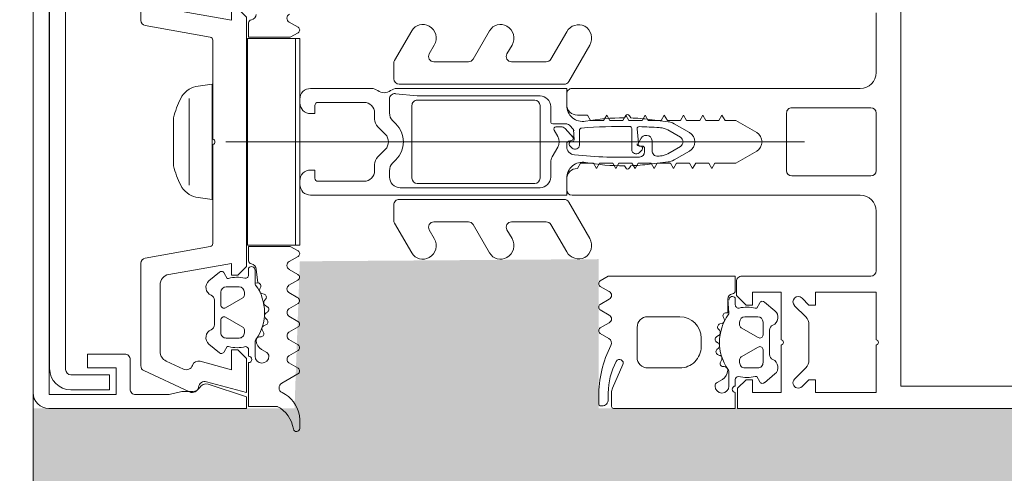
# Model space of a CAD drawing. Header units: millimetres. Extents: x 56389 to 130899, y 36187 to 101460.
# Tile 59 of 134: x 60380 to 60473, y 54293 to 54336. Entities that reach past the tile are written whole.
import ezdxf

# ---------------------------------------------------------------- set-up
doc = ezdxf.new("R2010")
doc.units = ezdxf.units.MM
for name, color, linetype, lineweight in [('Импосты витража', 7, 'Continuous', 9), ('Обобщенные модели', 7, 'Continuous', 9), ('Штриховка поверхностей', 7, 'Continuous', 9), ('Элементы узлов', 7, 'Continuous', 9)]:
    doc.layers.add(name, color=color, linetype=linetype, lineweight=lineweight)

# ---------------------------------------------------------------- blocks, each defined once
blk = doc.blocks.new('Rectangular Mullion - HI_CovCap-20mm_Mull-105mm-V43-ВКК_01_К4_З_ЭОМ_кабель_')
at = {"layer": 'Элементы узлов', "color": 254, "true_color": 0xcccccc}
for p, q in [((22.9, 136), (22.9, 59.396)), ((25, 136), (25, 59.396)), ((-2.7, 54), (2.7, 54)), ((-3.2, 46.1), (-3.2, 53.5)), ((3.2, 53.5), (3.2, 46.1)), ((12.6, 41.4), (12.6, 53.5)), ((-5, 25.5), (-5, 52.5)), ((5, 52.5), (5, 25.5)), ((0, 47.274), (0, -6.94)), ((15.361, 46.346), (16.421, 47.407)), ((17.128, 47.7), (20.472, 47.7)), ((21.179, 47.407), (22.239, 46.346)), ((2.7, 45.6), (-2.7, 45.6)), ((15.02, 43.541), (15.837, 44.514)), ((21.764, 44.513), (22.58, 43.541)), ((16.9, 43.4), (18.1, 43.4)), ((17.65, 43.999), (19.951, 43.999)), ((19.5, 43.4), (20.7, 43.4)), ((16.4, 41.7), (16.4, 42.9)), ((18.36, 42.95), (17.436, 41.35)), ((20.164, 41.35), (19.24, 42.95)), ((21.2, 42.9), (21.2, 41.7)), ((14.64, 40.799), (15.291, 40.799)), ((17.176, 41.2), (16.9, 41.2)), ((20.7, 41.2), (20.424, 41.2)), ((22.295, 40.799), (22.9, 40.799)), ((16.456, 39.677), (16.594, 39.747)), ((21.07, 39.622), (21.078, 39.766)), ((22.9, 40.199), (21.616, 40.199)), ((17.02, 39.557), (17.073, 39.357)), ((17.564, 39.212), (17.671, 39.308)), ((18.156, 39.231), (18.256, 39.058)), ((18.767, 39.045), (18.846, 39.166)), ((19.334, 39.217), (19.476, 39.076)), ((19.973, 39.195), (20.018, 39.332)), ((20.476, 39.508), (20.662, 39.401)), ((22.272, 39.587), (22.554, 39.099)), ((19.2, 37.599), (18.4, 37.599)), ((-0.866, 36.5), (-1.697, 35.06)), ((1.698, 35.06), (0.866, 36.5)), ((-1.115, 34.468), (-0.433, 35.65)), ((0.433, 35.65), (1.116, 34.468)), ((16.4, 35.599), (16.4, 32.599)), ((21.2, 32.599), (21.2, 35.599)), ((-1.887, 34.493), (-2.101, 32.752)), ((2.101, 32.752), (1.887, 34.493)), ((-1.333, 33.675), (-1.326, 33.78)), ((1.326, 33.78), (1.333, 33.675)), ((-0.6, 32.5), (-0.6, 32.419)), ((0.844, 33), (-0.1, 33)), ((0.6, 32.3), (0.927, 32.3)), ((1.018, 31.783), (0.742, 32.059)), ((17.4, 31.599), (20.2, 31.599)), ((-2.238, 30.995), (-2.45, 30.873)), ((-2.45, 30.527), (-2.25, 30.411)), ((-1.246, 31.1), (0.735, 31.1)), ((2.45, 30.873), (2.239, 30.995)), ((2.25, 30.411), (2.45, 30.527)), ((23.101, 29.286), (20.892, 30.269)), ((14.041, 28.994), (13.553, 28.149)), ((15.239, 28.149), (14.751, 28.994)), ((16.246, 28.994), (15.758, 28.149)), ((17.444, 28.149), (16.956, 28.994)), ((18.426, 28.95), (17.964, 28.149)), ((24.8, 29.2), (23.508, 29.2)), ((23.55, 28.9), (24.16, 28.9)), ((24.56, 28), (23.89, 28)), ((24.76, 28.3), (24.76, 28.2)), ((-9.074, 27.169), (-5.65, 25.192)), ((5.65, 25.192), (9.074, 27.169)), ((0.3, 26.2), (-1.088, 26.2)), ((-7.75, 23.518), (-10.327, 25.006)), ((-3.5, 25), (-4.5, 25)), ((0.433, 25), (0.2, 25)), ((0.342, 25.276), (0.583, 25.517)), ((4.5, 25), (3.5, 25)), ((10.328, 25.006), (7.75, 23.518)), ((-5.4, 9.3), (-5.4, 24.759)), ((-1.7, 23.7), (-1.7, 24.9)), ((-1.4, 24.493), (-1.4, 23.993)), ((-1.1, 23.82), (-0.5, 24.166)), ((0.5, 24.166), (1.422, 23.634)), ((5.4, 24.759), (5.4, 9.3)), ((-7.5, 19.84), (-7.5, 23.085)), ((-3.3, 23.5), (-1.9, 23.5)), ((1.922, 23.5), (3.3, 23.5)), ((7.5, 23.085), (7.5, 19.84)), ((-3.4, 22.5), (3.4, 22.5)), ((4.3, 22.5), (4.3, 9.4)), ((-3.9, 22), (-3.9, 11)), ((3.9, 11), (3.9, 22)), ((-9.074, 19.882), (-8.25, 19.407)), ((8.25, 19.407), (9.074, 19.882)), ((-7.75, 16.231), (-10.411, 17.767)), ((10.411, 17.767), (7.75, 16.231)), ((-7.5, 12.553), (-7.5, 15.798)), ((7.5, 15.798), (7.5, 12.553)), ((-9.074, 12.596), (-8.25, 12.12)), ((8.25, 12.12), (9.074, 12.596)), ((-7.616, 8.867), (-10.411, 10.481)), ((3.4, 10.5), (-3.4, 10.5)), ((10.411, 10.481), (7.616, 8.867)), ((-5.9, 8.8), (-7.366, 8.8)), ((-2.708, 8.4), (-4.018, 8.4)), ((-1.697, 8.997), (-2.001, 8.693)), ((2.001, 8.693), (1.697, 8.997)), ((3.3, 8.4), (2.709, 8.4)), ((7.366, 8.8), (5.9, 8.8)), ((-1.421, 7.293), (-0.707, 8.007)), ((0.707, 8.007), (1.422, 7.293)), ((-5, 1), (-5, 6.7)), ((-2.7, 7), (-2.128, 7)), ((2.129, 7), (2.7, 7)), ((-3.7, 1.7), (-3.7, 6)), ((3.7, 6), (3.7, 1.7)), ((-3.65, 0), (-4, 0)), ((4, 0), (3.65, 0)), ((-10.747, -0.16), (-11.226, -0.994)), ((10.747, -0.16), (11.226, -0.994)), ((11.963, -0.985), (12.438, -0.173)), ((12.956, -0.174), (13.454, -1.028)), ((14.137, -1.029), (14.638, -0.173)), ((15.156, -0.172), (15.654, -1.019)), ((16.341, -1.029), (16.838, -0.174)), ((17.356, -0.172), (17.854, -1.019)), ((18.534, -1.019), (19.035, -0.172)), ((19.552, -0.172), (20.05, -1.019)), ((20.732, -1.019), (21.235, -0.172)), ((21.754, -0.176), (22.626, -1.698)), ((25.988, -0.011), (26.872, -0.011)), ((13.794, -3.747), (13.656, -3.677)), ((14.273, -3.357), (14.22, -3.558)), ((14.871, -3.308), (14.764, -3.212)), ((15.456, -3.058), (15.356, -3.232)), ((16.046, -3.166), (15.967, -3.045)), ((16.676, -3.076), (16.534, -3.217)), ((17.218, -3.332), (17.173, -3.195)), ((17.862, -3.401), (17.676, -3.508)), ((18.278, -3.766), (18.27, -3.622)), ((19.754, -3.099), (19.472, -3.587)), ((18.816, -4.199), (20.1, -4.199)), ((12.491, -4.799), (11.84, -4.799)), ((14.376, -5.2), (14.1, -5.2)), ((15.56, -6.95), (14.636, -5.35)), ((17.364, -5.35), (16.44, -6.95)), ((17.9, -5.2), (17.624, -5.2)), ((20.1, -4.799), (19.495, -4.799)), ((13.6, -5.7), (13.6, -6.9)), ((18.4, -6.9), (18.4, -5.7)), ((-9.528, -8.15), (-0.25, -8.15)), ((0.25, -8.15), (9.528, -8.15)), ((13.037, -8.514), (12.22, -7.541)), ((14.1, -7.4), (15.3, -7.4)), ((17.151, -7.999), (14.849, -7.999)), ((16.7, -7.4), (17.9, -7.4)), ((19.78, -7.541), (18.963, -8.514)), ((-10.897, -14.487), (-9.823, -8.398)), ((9.823, -8.398), (10.897, -14.487)), ((4.076, -10.357), (-4.076, -10.357)), ((21.312, -10.889), (20.551, -12.523)), ((21.452, -14.611), (23.444, -10.341)), ((-2.25, -11.834), (2.25, -11.834)), ((19.644, -13.1), (13.42, -13.1)), ((-20.999, -14.9), (-11.389, -14.9)), ((11.389, -14.9), (20.999, -14.9)), ((20.4, -15.9), (23.2, -15.9)), ((21.35, -21.946), (-21.35, -21.946)), ((-21.25, -23.446), (21.25, -23.446))]:
    blk.add_line(p, q, dxfattribs=at)
at = {"layer": 'Элементы узлов', "color": 254, "true_color": 0xcccccc, "flags": 128}
for points in [[(22.9, 61), (22.9, 57.792), (22.9, 56.3), (11.198, 56.3), (-11.198, 56.3), (-22.9, 56.3), (-22.9, 57.792), (-22.9, 61)], [(25, 61), (25, 57.792), (25, 41), (23.1, 41), (22.3, 41.8), (22.3, 42.4), (23.5, 42.4), (23.5, 45.1), (19.05, 45.1)], [(-6.5, 54), (-11.198, 54), (-12.1, 54)], [(12.1, 54), (11.198, 54), (6.5, 54)], [(18.55, 54), (14.1, 54), (14.1, 48.3), (15.3, 48.3), (15.3, 47.7), (14.654, 47.054)], [(22.946, 47.054), (22.3, 47.7), (22.3, 48.3), (23.5, 48.3), (23.5, 54), (19.05, 54)], [(18.55, 45.1), (14.1, 45.1), (14.1, 42.4), (15.3, 42.4), (15.3, 41.8), (14.4, 40.9), (13.1, 40.9)], [(-0.866, 42.8), (-2, 40.836), (-2, 39.836), (-2.5, 39.547), (-2, 39.259), (-2, 38.036), (-2.5, 37.747), (-2, 37.459), (-2, 36.236), (-2.5, 35.947), (-2, 35.659), (-2, 34.436), (-2.5, 34.147), (-2, 33.859), (-2, 32.636), (-2.5, 32.347), (-2, 32.059), (-2, 30.836), (-2.5, 30.547), (-2, 30.259), (-2, 29.036), (-2.5, 28.747), (-2, 28.459), (-2, 27.236), (-2.5, 26.947), (-2.5, 26)], [(2.5, 26), (2, 26.289), (2, 27.511), (2.5, 27.8), (2, 28.089), (2, 29.311), (2.5, 29.6), (2, 29.889), (2, 31.111), (2.5, 31.4), (2, 31.689), (2, 32.911), (2.5, 33.2), (2, 33.489), (2, 34.711), (2.5, 35), (2, 35.289), (2, 36.511), (2.5, 36.8), (2, 37.089), (2, 38.311), (2.5, 38.6), (2, 38.889), (2, 40.836), (0.866, 42.8)], [(15.6, 42.672), (15.6, 42.799), (15.1, 43.088)], [(22.5, 43.088), (22, 42.799), (22, 42.672)], [(13.033, 28.149), (12.6, 28.899), (12.6, 40.799), (13.954, 40.799)], [(23.5, 40.799), (25, 40.799), (25, 29.4)], [(16.048, 40.199), (14.748, 40.099), (16.02, 40.099), (16.02, 39.944)], [(-0.35, 31.986), (0.1, 31.727), (-1.227, 31.6)], [(0.401, 31.8), (0.4, 31.9), (0.4, 32.1)], [(-3.409, 25), (-5, 25), (-5, 9.1)], [(-1.553, 25.254), (-1.165, 25.641), (-0.2, 25.7), (-0.417, 25.6), (-1.253, 24.846)], [(-0.1, 25.3), (-0.1, 25.4), (0, 25.417)], [(5, 1), (5, 25), (3.409, 25)], [(-4.515, 8.952), (-4.3, 11), (-4.3, 22.5)], [(-2.65, 1), (-2.65, 1.4), (-3.4, 1.4)], [(3.4, 1.4), (2.65, 1.4), (2.65, 1)], [(-11.154, -4.799), (-9.8, -4.799), (-9.8, -0.904), (-10.226, -0.16)], [(11.154, -4.799), (9.8, -4.799), (9.8, -0.904), (10.226, -0.16)], [(24.8, -2.109), (24.8, -4.799), (20.7, -4.799)], [(12.03, -4.199), (13.248, -4.199), (13.22, -3.944), (11.948, -4.099)], [(12.436, -12.274), (11.4, -6.4), (12.5, -6.4), (12.5, -5.8), (11.7, -5), (-11.7, -5), (-12.5, -5.8), (-12.5, -6.4), (-11.4, -6.4), (-12.436, -12.274)], [(22.497, -8.745), (23.5, -5), (20.3, -5), (19.5, -5.8), (19.5, -6.4), (21.365, -6.4), (20.576, -9.345)], [(22.734, -8.584), (23.899, -5), (25, -5), (25, -23.501)], [(12.3, -7.088), (12.8, -6.799), (12.8, -6.672)], [(19.2, -6.672), (19.2, -6.799), (19.7, -7.088)], [(5.2, -9.739), (5.4, -8.207), (-5.4, -8.207), (-5.2, -9.738)], [(23.7, -15.4), (23.7, -12.244), (23.4, -11.062), (23.4, -10.012)], [(-19.9, -16.4), (-19.9, -19.9), (-21.2, -19.9), (-21.2, -17.2), (-23.7, -17.2), (-23.7, -23.5), (23.7, -23.5), (23.7, -17.2), (21.2, -17.2), (21.2, -19.9), (19.9, -19.9), (19.9, -16.4)], [(23.25, -21.446), (23.25, -17.846), (21.85, -17.846), (21.85, -21.446)]]:
    blk.add_lwpolyline(points, dxfattribs=at)
for points in [[(0.001, 37), (0.001, 35.9)], [(9.7, 0), (-9.7, 0), (-9.7, -0.4), (9.7, -0.4)], [(9.7, -0.4), (-9.7, -0.4), (-9.7, -4.9), (9.7, -4.9)]]:
    blk.add_lwpolyline(points, close=True, dxfattribs=at)
at = {"layer": 'Элементы узлов', "color": 254, "true_color": 0xcccccc}
for centre, radius, start, end in [((-6.5, 52.5), 1.5, 360, 90), ((-2.7, 53.5), 0.5, 90, 180), ((2.7, 53.5), 0.5, 0, 90), ((6.5, 52.5), 1.5, 90, 180), ((12.1, 53.5), 0.5, 0, 90), ((18.8, 53.944), 0.256, 12.68038, 167.31962), ((15.007, 46.7), 0.5, 135, 315), ((17.128, 46.7), 1, 90, 135), ((20.472, 46.7), 1, 45, 90), ((22.593, 46.7), 0.5, 225, 45), ((-2.7, 46.1), 0.5, 180, 270), ((2.7, 46.1), 0.5, 270, 0), ((18.8, 45.044), 0.256, 12.68038, 167.31962), ((16.449, 43.999), 0.8, 22.62277, 139.99694), ((17.65, 44.499), 0.5, 202.62086, 270.00119), ((19.951, 44.499), 0.5, 270.00034, 337.37761), ((21.151, 43.999), 0.8, 39.99668, 157.38439), ((15.25, 43.348), 0.3, 139.98868, 240.00171), ((16.9, 42.9), 0.5, 90.00918, 179.99082), ((18.1, 43.1), 0.3, 330.00269, 90.00128), ((19.5, 43.1), 0.3, 89.99358, 210.00244), ((20.7, 42.9), 0.5, 359.98992, 90.01008), ((22.35, 43.348), 0.3, 300.00493, 39.98969), ((0, 42.3), 1, 30, 150), ((18.644, 41.886), 3.144, 165.517, 193.19753), ((18.96, 41.886), 3.14, 345.49788, 14.50212), ((16.9, 41.7), 0.5, 180.00904, 269.99096), ((20.7, 41.7), 0.5, 269.98974, 0.01026), ((13.1, 41.4), 0.5, 180, 270), ((13.954, 40.499), 0.3, 7.1885, 89.99701), ((14.83, 40.529), 0.33, 125.09006, 269.99998), ((15.291, 41.099), 0.3, 270, 13.19753), ((17.176, 41.5), 0.3, 269.98935, 330.005), ((20.424, 41.5), 0.3, 209.99356, 270.01209), ((22.3, 41.099), 0.3, 180.01852, 269.09479), ((23.2, 40.799), 0.3, 180, 0), ((14.748, 40.599), 0.5, 187.17367, 270.00885), ((16.32, 39.944), 0.3, 180.01117, 296.99101), ((16.048, 39.899), 0.3, 54.15879, 90), ((18.8, 43.709), 4.4, 234.15879, 305.07788), ((16.73, 39.48), 0.3, 15.00147, 116.99683), ((21.416, 39.748), 0.339, 89.17829, 176.99749), ((21.616, 39.699), 0.5, 90, 125.07788), ((21.406, 39.087), 1, 30.00227, 89.17284), ((22.9, 39.549), 0.65, 270, 90), ((17.363, 39.435), 0.3, 194.99548, 312.00284), ((17.882, 39.073), 0.316, 30.00259, 131.99738), ((18.516, 39.208), 0.3, 210.00025, 326.99854), ((19.111, 38.994), 0.316, 44.99099, 147.01044), ((19.688, 39.288), 0.3, 225.00054, 342.0009), ((20.318, 39.234), 0.316, 60.00703, 161.99669), ((20.798, 39.636), 0.272, 240.01099, 356.9853), ((22.9, 39.299), 0.4, 209.99374, 270.00001), ((0, 36), 1, 90.02865, 150), ((0, 36), 1, 30, 89.97135), ((18.4, 35.599), 2, 90.00207, 179.99793), ((19.2, 35.599), 2, 359.99744, 90.00256), ((-0.398, 34.31), 1.5, 150, 173), ((0, 35.4), 0.5, 90.0573, 150), ((0, 35.4), 0.5, 30, 89.9427), ((0.399, 34.31), 1.5, 7, 30), ((0.271, 33.668), 1.6, 150, 176), ((-0.27, 33.668), 1.6, 4, 30), ((46.55, 30.327), 48, 176, 178.23414), ((0.844, 33.5), 0.5, 270, 3.83017), ((-46.55, 30.327), 48, 3.83017, 4), ((17.75, 30.315), 20, 173, 178.04971), ((-0.1, 32.5), 0.5, 90, 180), ((-0.1, 32.419), 0.5, 180, 240), ((0.6, 32.1), 0.2, 90, 180), ((0.927, 31.8), 0.5, 1.77701, 90), ((-17.75, 30.315), 20, 1.95029, 7), ((17.4, 32.599), 1, 180.00127, 269.99873), ((20.2, 32.599), 1, 269.99283, 0.00717), ((-1.227, 31.8), 0.2, 178.23414, 270), ((0.2, 31.9), 0.2, 240, 0), ((0.201, 31.8), 0.2, 270, 0), ((0.601, 31.917), 0.2, 45, 180), ((0.735, 31.5), 0.4, 270, 45), ((-46.55, 30.327), 48, 354.4962, 1.77701), ((-2.35, 30.7), 0.2, 120, 240), ((46.55, 30.327), 48, 179.3132, 184.71248), ((-1.246, 30.9), 0.2, 90, 179.3132), ((2.35, 30.7), 0.2, 300, 60), ((17.75, 30.315), 20, 179.72362, 190.22002), ((-17.75, 30.315), 20, 349.77998, 0.27638), ((20.75, 29.95), 0.35, 66.00158, 241.92521), ((23.55, 35.2), 6.3, 241.92787, 269.99964), ((14.396, 28.789), 0.41, 30.00523, 149.99477), ((16.601, 28.789), 0.41, 29.9985, 150.0015), ((18.86, 28.681), 0.51, 63.33857, 148.19306), ((23.89, 38.7), 10.7, 243.33981, 269.99936), ((23.508, 30.2), 1, 246.00621, 269.99547), ((24.16, 28.3), 0.6, 359.98764, 90.01018), ((24.8, 29.4), 0.2, 270.00393, 359.99169), ((13.293, 28.299), 0.3, 209.9964, 330.0036), ((15.498, 28.299), 0.3, 209.9964, 330.0036), ((17.704, 28.299), 0.3, 209.9964, 330.0036), ((24.56, 28.199), 0.2, 269.97732, 0.03798), ((-9.724, 26.043), 1.3, 60, 150), ((-3.409, 26.5), 1.5, 270, 10.22002), ((3.409, 26.5), 1.5, 169.77998, 270), ((9.724, 26.043), 1.3, 30, 120), ((-9.677, 26.132), 1.3, 154.41173, 240), ((-3.5, 26), 1, 270, 0), ((-1.088, 26.4), 0.2, 184.71248, 270), ((0.3, 25.8), 0.4, 315, 90), ((3.5, 26), 1, 180, 270), ((9.678, 26.132), 1.3, 300, 25.58827), ((-5.9, 24.759), 0.5, 360, 60), ((-4.5, 25.5), 0.5, 180, 270), ((-1.2, 24.9), 0.5, 135, 180), ((-1.024, 25.5), 0.2, 90, 135), ((-0.417, 25.4), 0.2, 90, 135), ((-0.3, 25.4), 0.2, 360, 90), ((-0.2, 25.5), 0.2, 360, 90), ((0.2, 25.3), 0.3, 180, 270), ((0.2, 25.417), 0.2, 180, 315), ((0.433, 25.8), 0.8, 270, 354.4962), ((4.5, 25.5), 0.5, 270, 360), ((5.9, 24.759), 0.5, 120, 180), ((-0.9, 24.493), 0.5, 135, 180), ((-1.2, 23.993), 0.2, 180, 300), ((0, 23.3), 1, 60, 120), ((-8, 23.085), 0.5, 360, 60), ((-3.3, 22.5), 1, 90, 180), ((-1.9, 23.7), 0.2, 270, 0), ((1.922, 24.5), 1, 240, 270), ((3.3, 22.5), 1, 360, 90), ((8, 23.085), 0.5, 120, 180), ((-3.4, 22), 0.5, 90, 180), ((3.4, 22), 0.5, 360, 90), ((-9.811, 18.807), 1.2, 150, 240), ((-9.724, 18.757), 1.3, 60, 150), ((-8, 19.84), 0.5, 240, 0), ((8, 19.84), 0.5, 180, 300), ((9.724, 18.757), 1.3, 30, 120), ((9.811, 18.807), 1.2, 300, 30), ((-8, 15.798), 0.5, 360, 60), ((8, 15.798), 0.5, 120, 180), ((-9.811, 11.52), 1.2, 150, 240), ((-9.724, 11.47), 1.3, 60, 150), ((-8, 12.553), 0.5, 240, 0), ((8, 12.553), 0.5, 180, 300), ((9.724, 11.47), 1.3, 30, 120), ((9.811, 11.52), 1.2, 300, 30), ((-3.4, 11), 0.5, 180, 270), ((3.4, 11), 0.5, 270, 0), ((-5.9, 9.3), 0.5, 270, 0), ((0, 7.3), 2.4, 45, 135), ((3.3, 9.4), 1, 270, 0), ((5.9, 9.3), 0.5, 180, 270), ((-7.366, 9.3), 0.5, 240, 270), ((-4, 9.1), 1, 180, 216.8699), ((-5.6, 7.9), 1, 323.1301, 36.8699), ((-4.018, 8.9), 0.5, 174, 270), ((-2.708, 9.4), 1, 270, 315), ((2.709, 9.4), 1, 225, 270), ((7.366, 9.3), 0.5, 270, 300), ((0, 7.3), 1, 45, 135), ((-4, 6.7), 1, 143.1301, 180), ((-2.7, 6), 1, 90, 180), ((-2.128, 8), 1, 270, 315), ((2.129, 8), 1, 225, 270), ((2.7, 6), 1, 360, 90), ((-4, 1), 1, 180, 270), ((-3.4, 1.7), 0.3, 180, 270), ((-3.65, 1), 1, 270, 0), ((3.65, 1), 1, 180, 270), ((3.4, 1.7), 0.3, 270, 0), ((4, 1), 1, 270, 0), ((-10.486, -0.309), 0.3, 29.79649, 150.13199), ((10.486, -0.309), 0.3, 29.86801, 150.20351), ((12.697, -0.325), 0.3, 30.23147, 149.65543), ((14.897, -0.324), 0.3, 30.46538, 149.65513), ((17.097, -0.324), 0.3, 30.46537, 149.85519), ((19.293, -0.324), 0.3, 30.46536, 149.41133), ((21.493, -0.325), 0.3, 29.83515, 149.28464), ((26.143, -2.91), 2.911, 99.54546, 154.63631), ((27.331, -3.432), 2.856, 98.35666, 152.40789), ((25.992, -2.011), 2, 90.0978, 99.54546), ((26.872, -0.31), 0.3, 278.35666, 90.0978), ((-11.592, -0.796), 0.416, 206.95413, 331.56801), ((11.592, -0.796), 0.416, 208.43199, 333.04587), ((13.796, -0.786), 0.419, 215.30012, 324.53347), ((16.001, -0.765), 0.43, 216.17656, 322.15635), ((18.194, -0.781), 0.415, 215.01205, 324.98795), ((20.391, -0.779), 0.417, 215.13204, 324.86796), ((23.06, -1.449), 0.5, 209.83515, 334.63631), ((13.52, -3.944), 0.3, 63.00899, 179.98883), ((16, -7.709), 4.4, 54.92212, 125.84121), ((13.93, -3.48), 0.3, 243.00317, 344.99853), ((14.563, -3.435), 0.3, 47.99716, 165.00452), ((15.082, -3.073), 0.316, 228.00262, 329.99741), ((15.716, -3.208), 0.3, 33.00146, 149.99975), ((16.311, -2.994), 0.316, 212.98956, 315.00901), ((16.888, -3.288), 0.3, 17.9991, 134.99946), ((17.518, -3.234), 0.316, 198.00331, 299.99297), ((17.998, -3.636), 0.272, 3.0147, 119.98901), ((18.606, -3.087), 1, 270.82716, 329.99773), ((20.1, -3.299), 0.4, 89.99999, 150.00626), ((20.1, -3.549), 0.65, 270, 90), ((-11.947, -4.599), 0.5, 7.17367, 90.00885), ((-11.154, -4.499), 0.3, 187.1885, 269.99701), ((11.154, -4.499), 0.3, 270.00299, 352.8115), ((11.947, -4.599), 0.5, 89.99115, 172.82633), ((12.03, -4.529), 0.33, 90.00002, 234.90994), ((13.248, -3.899), 0.3, 270, 305.84121), ((18.616, -3.748), 0.339, 183.00251, 270.82171), ((18.816, -3.699), 0.5, 234.92212, 270), ((20.4, -4.799), 0.3, 0, 180), ((12.491, -5.099), 0.3, 346.80247, 90), ((15.844, -5.886), 3.144, 166.80247, 194.483), ((14.1, -5.7), 0.5, 90.00904, 179.99096), ((14.376, -5.5), 0.3, 29.995, 90.01065), ((17.624, -5.5), 0.3, 89.98791, 150.00644), ((17.9, -5.7), 0.5, 359.98974, 90.01026), ((19.5, -5.099), 0.3, 90.90521, 179.98148), ((16.16, -5.886), 3.14, 345.49788, 14.50212), ((12.45, -7.348), 0.3, 119.99829, 220.01132), ((14.1, -6.9), 0.5, 180.00918, 269.99082), ((15.3, -7.1), 0.3, 269.99872, 29.99731), ((16.7, -7.1), 0.3, 149.99756, 270.00642), ((17.9, -6.9), 0.5, 269.98992, 0.01008), ((19.55, -7.348), 0.3, 320.01031, 59.99507), ((-9.528, -8.45), 0.3, 90, 170), ((0, -8.206), 0.256, 12.68038, 167.31962), ((9.528, -8.45), 0.3, 10, 90), ((14.849, -8.499), 0.5, 89.99881, 157.37914), ((17.151, -8.499), 0.5, 22.62239, 89.99966), ((13.649, -7.999), 0.8, 220.00306, 337.37723), ((18.351, -7.999), 0.8, 202.61561, 320.00332), ((23.076, -8.9), 0.6, 165, 261.55829), ((23.4, -8.8), 0.7, 162, 239.99829), ((-3.066, -9.208), 2.199, 193.97065, 242.72797), ((3.066, -9.207), 2.199, 297.27461, 346.02676), ((21.155, -9.5), 0.6, 165, 251.18075), ((20.768, -10.636), 0.6, 335, 71.18075), ((22.9, -10.087), 0.6, 335, 81.55829), ((22.7, -10.012), 0.7, 0, 59.99829), ((0.005, -2.907), 9.207, 243.70777, 255.82838), ((-0.002, -2.912), 9.202, 284.16828, 296.29299), ((13.42, -12.1), 1, 190, 270), ((19.644, -12.1), 1, 270, 335), ((-11.389, -14.4), 0.5, 270, 350), ((11.389, -14.4), 0.5, 190, 270), ((20.999, -14.4), 0.5, 270, 335), ((23.201, -15.401), 0.498, 269.82624, 0.17354), ((20.4, -16.4), 0.5, 89.99812, 180.00166), ((21.249, -21.445), 2.001, 270.02951, 359.97227), ((21.349, -21.445), 0.501, 270.08749, 359.93358), ((23.5, -23.5), 1.5, 270.46338, 359.95063)]:
    blk.add_arc(centre, radius, start, end, dxfattribs=at)
blk = doc.blocks.new('Метал кассета для потолка - Тип 1-V710-ВКК_01_К4_З_ЭОМ_кабель_')
at = {"layer": 'Обобщенные модели', "true_color": 0xffffff}
h = blk.add_hatch(dxfattribs=at)
h.set_pattern_fill('FP_169', style=0, pattern_type=2)
h.set_pattern_definition([(315, (14954.95, -106547.5), (1000.0003, 0), [50, -1364.214]), (315, (14454.95, -106547.5), (1000.0003, 0), [50, -1364.214]), (315, (14454.95, -107047.5), (1000.0003, 0), [50, -1364.214]), (315, (15169.6, -107262.15), (1000.0003, 0), [403.55, -1010.664]), (315, (14669.6, -107262.15), (1000.0003, 0), [403.55, -1010.664]), (315, (15169.6, -106762.15), (1000.0003, 0), [403.55, -1010.664]), (315, (14669.6, -106762.15), (1000.0003, 0), [453.55, -960.664])])
h.paths.add_polyline_path([(300, -447.5), (300, 447.5), (-300, 447.5), (-300, -447.5), (30.837, -447.5)])
h.paths.add_polyline_path([(297.5, -445), (-297.5, -445), (-297.5, 445), (297.5, 445), (297.5, 11.334)])
at = {"layer": 'Обобщенные модели', "color": 254, "true_color": 0xcccccc}
blk.add_line((300, 447.5), (-300, 447.5), dxfattribs=at)
blk = doc.blocks.new('Наметкина 10_ТД_АРФ_К4_R21_rvt-1-ВКК_01_К4_З_ЭОМ_кабель_')
at = {"layer": 'Штриховка поверхностей', "lineweight": 5, "true_color": 0xfafafa}
h = blk.add_hatch(color=7, dxfattribs=at)
h.paths.add_polyline_path([(110659.414, 16885), (110694.055, 16865), (110421.565, 16393.033), (110386.924, 16413.033), (110643.181, 16856.883)])
h.paths.add_polyline_path([(110624.414, 15170), (110649.414, 15170), (110649.414, 15420.019), (110624.414, 15420.019), (110624.414, 15470.019), (110659.414, 15470.019), (110659.414, 15490.019), (110699.414, 15490.019), (110699.414, 15500.019), (110739.414, 15500.019), (110739.414, 15470.019), (110774.414, 15470.019), (110774.414, 15420.019), (110749.414, 15420.019), (110749.414, 15170), (110970, 15170), (110970, 17300), (110749.414, 17300), (110749.414, 16955), (110774.414, 16955), (110774.414, 16905), (110739.414, 16905), (110739.414, 16875), (110699.414, 16875), (110699.414, 16885), (110659.414, 16885), (110659.414, 16905), (110624.414, 16905), (110624.414, 16955), (110649.414, 16955), (110649.414, 17300), (110624.414, 17300), (110624.414, 17200), (108170, 17200), (108170, 17279.949), (107995.007, 17279.949), (107995.007, 17269.952), (108020, 17269.952), (108020, 17255.952), (108048, 17255.952), (108048, 17269.952), (108166, 17269.952), (108166, 17219.952), (108086, 17219.952), (108086, 16238.441), (108129.5, 16238.441), (108129.5, 16355.867), (108142, 16354.953), (108142, 16214.872), (108086, 16214.464), (108086, 15239.952), (108166, 15239.952), (108166, 15189.952), (108048, 15189.952), (108048, 15203.952), (108020, 15203.748), (108019.5, 15189.952), (107995.007, 15189.952), (107995.007, 15178.24), (108020.185, 15179.965), (108170, 15179.965), (108170, 15170), (110234.414, 15170)])
h.paths.add_polyline_path([(106400.006, 15170), (106405.006, 15171.064), (106405.006, 17300), (106400.006, 17300), (106400.006, 15171.064)])
h.paths.add_polyline_path([(106370.006, 15170), (106370.006, 17300), (105898.442, 17300), (105898.442, 15170), (106313.542, 15170)])
h.paths.add_polyline_path([(107000.006, 15170), (107100.007, 15170), (107100.007, 17300), (107000.006, 17300), (107000.006, 15279.952)])
h.paths.add_polyline_path([(108019.9, 15239.952), (108020, 15239.952), (108019.5, 15248.952), (108011, 15248.952), (108011, 16289.781), (107995.007, 16289.781), (107995.007, 15239.952), (108019.5, 15239.952)])
h.paths.add_polyline_path([(110659.414, 15490.019), (110234.414, 16226.141), (110269.055, 16246.141), (110694.055, 15510.019), (110677.978, 15500.737)])
h.paths.add_polyline_path([(107995.007, 16323.12), (108011, 16323.12), (108011, 17210.952), (108020, 17210.952), (108019.5, 17219.952), (107995.007, 17219.952), (107995.007, 16352.453)])
at = {"layer": 'Импосты витража', "color": 254, "lineweight": 9, "true_color": 0xcccccc, "rotation": 270}
blk.add_blockref('Rectangular Mullion - HI_CovCap-20mm_Mull-105mm-V43-ВКК_01_К4_З_ЭОМ_кабель_', (108020, 15214.952), dxfattribs=at)
at = {"layer": 'Обобщенные модели', "color": 254, "lineweight": 9, "true_color": 0xcccccc, "rotation": 270.0000000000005}
blk.add_blockref('Метал кассета для потолка - Тип 1-V710-ВКК_01_К4_З_ЭОМ_кабель_', (107547.507, 15454.953), dxfattribs=at)

msp = doc.modelspace()

# ---------------------------------------------------------------- block references
at = {"lineweight": 5}
msp.add_blockref('Наметкина 10_ТД_АРФ_К4_R21_rvt-1-ВКК_01_К4_З_ЭОМ_кабель_', (-47613.272, 39109.589), dxfattribs=at)

doc.saveas('drawing.dxf')
